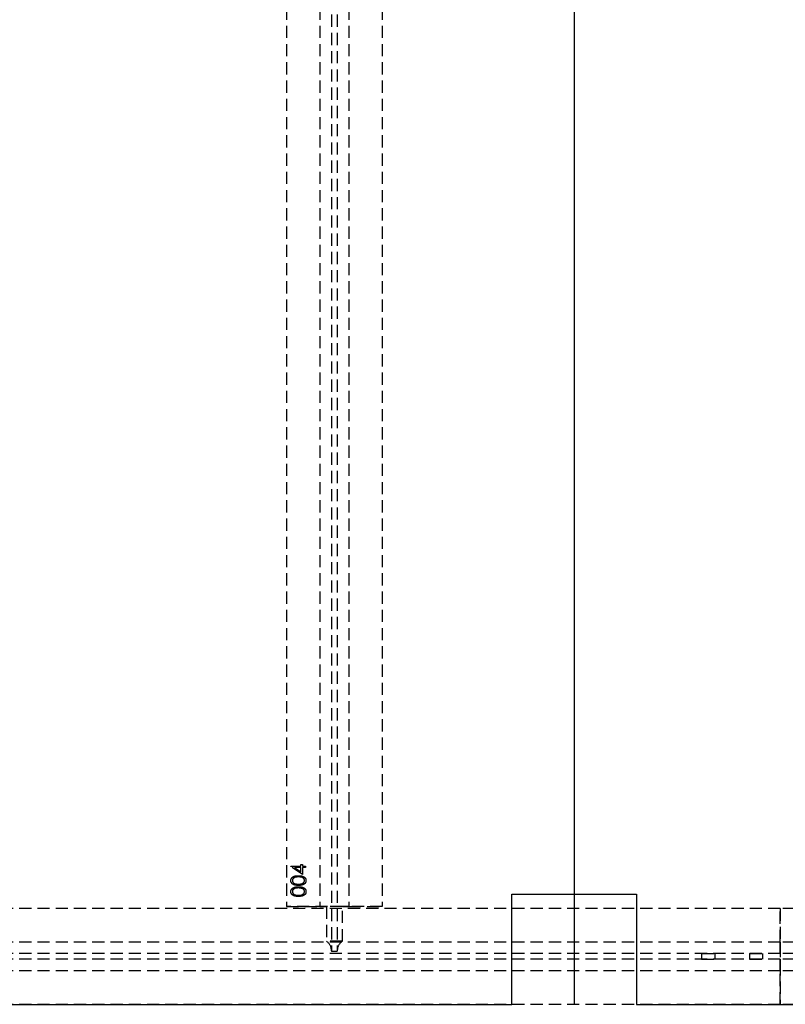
# Model space of a CAD drawing. Header units: millimetres. Extents: x 410 to 11678, y 2765 to 7100.
# Tile 25 of 40: x 5887 to 6685, y 2765 to 3793. Entities that reach past the tile are written whole.
import ezdxf

# ---------------------------------------------------------------- set-up
doc = ezdxf.new("R2010")
doc.units = ezdxf.units.MM
doc.header["$LTSCALE"] = 10
doc.linetypes.add('HIDDEN', pattern=[1.905, 1.27, -0.635])
doc.layers.add('Caillebotis', color=1, linetype='Continuous', lineweight=25)
doc.layers.add('Plancher inferieur', color=7, linetype='Continuous')

msp = doc.modelspace()

# ---------------------------------------------------------------- linework, layer by layer
at = {"layer": 'Caillebotis'}
for p, q in [((6465, 4815.4), (6465, 2765.4)), ((6400, 2880.4), (6530, 2880.4)), ((6400, 2765.4), (6400, 2880.4)), ((6530, 2880.4), (6530, 2765.4)), ((3530, 2765.4), (6400, 2765.4)), ((6530, 2765.4), (11515, 2765.4))]:
    msp.add_line(p, q, dxfattribs=at)
at = {"layer": 'Plancher inferieur', "linetype": 'HIDDEN'}
for p, q in [((6212, 4808.1), (6212, 2821.3)), ((6218, 4808.1), (6218, 2821.3)), ((6165, 4758.4), (6165, 2867.4)), ((6200, 4758.4), (6200, 2867.4)), ((6230, 4758.4), (6230, 2867.4)), ((6265, 4758.4), (6265, 2867.4)), ((6169.6, 2909.6), (6180, 2909.6)), ((6169.6, 2909.3), (6169.6, 2909.6)), ((6181.6, 2901.1), (6169.6, 2909.3)), ((6180, 2911.3), (6181.6, 2911.3)), ((6180, 2909.6), (6180, 2911.3)), ((6181.6, 2911.3), (6181.6, 2909.6)), ((6181.6, 2909.6), (6185, 2909.6)), ((6185, 2909.6), (6185, 2908.2)), ((6173.5, 2908.2), (6180, 2903.7)), ((6180, 2908.2), (6173.5, 2908.2)), ((6180, 2903.7), (6180, 2908.2)), ((6181.6, 2908.2), (6181.6, 2901.1)), ((6185, 2908.2), (6181.6, 2908.2)), ((6265, 2867.4), (6165, 2867.4)), ((6165, 2867.4), (6200, 2867.4)), ((6200, 2867.4), (6206.7, 2867.4)), ((6206.7, 2867.4), (6200, 2867.4)), ((6206.7, 2867.4), (6206.7, 2831.3)), ((6223.4, 2867.4), (6206.7, 2867.4)), ((6223.4, 2831.3), (6223.4, 2867.4)), ((6223.4, 2867.4), (6230, 2867.4)), ((6230, 2867.4), (6223.4, 2867.4)), ((6230, 2867.4), (6265, 2867.4)), ((6680, 2865.4), (410, 2865.4)), ((6680, 2865.4), (3405, 2865.4)), ((6680, 2865.4), (6680, 2765.4)), ((11515, 2865.4), (6680, 2865.4)), ((6680, 2830.4), (6680, 2865.4)), ((6680, 2830.4), (410, 2830.4)), ((6223.4, 2831.3), (6206.7, 2831.3)), ((6680, 2818.4), (6680, 2830.4)), ((6680, 2830.4), (6680, 2818.4)), ((11515, 2830.4), (6680, 2830.4)), ((6680, 2818.4), (410, 2818.4)), ((6212, 2821.3), (6212, 2820.4)), ((6218, 2820.4), (6212, 2820.4)), ((6218, 2820.4), (6218, 2821.3)), ((6598, 2818.4), (6612, 2818.4)), ((6598, 2818.4), (6598, 2812.4)), ((6612, 2812.4), (6612, 2818.4)), ((6648, 2818.4), (6662, 2818.4)), ((6648, 2818.4), (6648, 2812.4)), ((6662, 2812.4), (6662, 2818.4)), ((11515, 2818.4), (6680, 2818.4)), ((6680, 2812.4), (410, 2812.4)), ((6598, 2812.4), (6612, 2812.4)), ((6648, 2812.4), (6662, 2812.4)), ((11515, 2812.4), (6680, 2812.4)), ((6680, 2800.4), (6680, 2812.4)), ((6680, 2812.4), (6680, 2800.4)), ((6680, 2800.4), (410, 2800.4)), ((6680, 2765.4), (6680, 2800.4)), ((11515, 2800.4), (6680, 2800.4)), ((6680, 2765.4), (410, 2765.4)), ((11515, 2765.4), (6680, 2765.4))]:
    msp.add_line(p, q, dxfattribs=at)
for centre, start, end in [((6200, 2821.3), 0, 56.4427), ((6230, 2821.3), 123.5573, 180)]:
    msp.add_arc(centre, 12, start, end, dxfattribs=at)
for points, knots in [([(6169.6, 2894.6), (6169.6, 2894.7), (6169.6, 2894.9), (6169.7, 2895.3), (6169.7, 2895.6), (6169.8, 2895.9), (6170, 2896.3), (6170.1, 2896.6), (6170.3, 2896.9), (6170.5, 2897.2), (6170.7, 2897.5), (6170.9, 2897.8), (6171.2, 2898), (6171.5, 2898.3), (6171.9, 2898.5), (6172.2, 2898.7), (6172.6, 2898.9), (6173, 2899.1), (6173.4, 2899.2), (6173.9, 2899.4), (6174.4, 2899.5), (6175, 2899.6), (6175.6, 2899.7), (6176.2, 2899.7), (6176.8, 2899.7), (6177.3, 2899.7), (6177.5, 2899.7)], [0, 0, 0, 0, 0.033788, 0.067226, 0.099841, 0.132545, 0.16513, 0.198011, 0.23128, 0.265044, 0.299216, 0.334359, 0.369695, 0.406258, 0.443804, 0.482982, 0.523085, 0.565267, 0.609343, 0.656393, 0.705887, 0.758326, 0.813833, 0.872795, 0.934723, 1, 1, 1, 1]), ([(6169.6, 2894.6), (6169.6, 2894.7), (6169.6, 2894.9), (6169.7, 2895.3), (6169.7, 2895.6), (6169.8, 2895.9), (6170, 2896.3), (6170.1, 2896.6), (6170.3, 2896.9), (6170.5, 2897.2), (6170.7, 2897.5), (6170.9, 2897.8), (6171.2, 2898), (6171.5, 2898.3), (6171.9, 2898.5), (6172.2, 2898.7), (6172.6, 2898.9), (6173, 2899.1), (6173.4, 2899.2), (6173.9, 2899.4), (6174.4, 2899.5), (6175, 2899.6), (6175.6, 2899.7), (6176.2, 2899.7), (6176.8, 2899.7), (6177.3, 2899.7), (6177.5, 2899.7)], [0, 0, 0, 0, 0.033788, 0.067226, 0.099841, 0.132545, 0.16513, 0.198011, 0.23128, 0.265044, 0.299216, 0.334359, 0.369695, 0.406258, 0.443804, 0.482982, 0.523085, 0.565267, 0.609343, 0.656393, 0.705887, 0.758326, 0.813833, 0.872795, 0.934723, 1, 1, 1, 1]), ([(6177.5, 2898.4), (6177.3, 2898.4), (6177, 2898.4), (6176.5, 2898.4), (6176, 2898.3), (6175.5, 2898.3), (6175.1, 2898.2), (6174.7, 2898.1), (6174.3, 2898), (6173.9, 2897.9), (6173.6, 2897.8), (6173.2, 2897.6), (6172.9, 2897.5), (6172.7, 2897.3), (6172.4, 2897.1), (6172.2, 2896.9), (6172, 2896.7), (6171.8, 2896.4), (6171.5, 2896.1), (6171.3, 2895.6), (6171.2, 2895.1), (6171.2, 2894.8), (6171.2, 2894.6)], [0, 0, 0, 0, 0.065674, 0.128473, 0.188155, 0.24508, 0.299416, 0.350785, 0.399899, 0.446624, 0.491202, 0.533319, 0.573791, 0.612461, 0.649528, 0.685459, 0.720284, 0.754012, 0.819093, 0.880506, 0.940318, 1, 1, 1, 1]), ([(6177.5, 2898.4), (6177.3, 2898.4), (6177, 2898.4), (6176.5, 2898.4), (6176, 2898.3), (6175.5, 2898.3), (6175.1, 2898.2), (6174.7, 2898.1), (6174.3, 2898), (6173.9, 2897.9), (6173.6, 2897.8), (6173.2, 2897.6), (6172.9, 2897.5), (6172.7, 2897.3), (6172.4, 2897.1), (6172.2, 2896.9), (6172, 2896.7), (6171.8, 2896.4), (6171.5, 2896.1), (6171.3, 2895.6), (6171.2, 2895.1), (6171.2, 2894.8), (6171.2, 2894.6)], [0, 0, 0, 0, 0.065674, 0.128473, 0.188155, 0.24508, 0.299416, 0.350785, 0.399899, 0.446624, 0.491202, 0.533319, 0.573791, 0.612461, 0.649528, 0.685459, 0.720284, 0.754012, 0.819093, 0.880506, 0.940318, 1, 1, 1, 1]), ([(6177.5, 2899.7), (6177.8, 2899.7), (6178.2, 2899.7), (6178.9, 2899.7), (6179.5, 2899.7), (6180.1, 2899.6), (6180.6, 2899.5), (6181.1, 2899.4), (6181.6, 2899.2), (6182, 2899.1), (6182.4, 2898.9), (6182.8, 2898.7), (6183.2, 2898.5), (6183.5, 2898.3), (6183.8, 2898), (6184.1, 2897.8), (6184.3, 2897.5), (6184.6, 2897.2), (6184.8, 2896.9), (6184.9, 2896.6), (6185.1, 2896.3), (6185.2, 2896), (6185.3, 2895.6), (6185.4, 2895.3), (6185.4, 2894.9), (6185.4, 2894.7), (6185.4, 2894.6)], [0, 0, 0, 0, 0.0650685, 0.1270672, 0.1855315, 0.2407849, 0.2930042, 0.3425557, 0.3889552, 0.4328151, 0.4746712, 0.5148207, 0.5536551, 0.5914786, 0.627861, 0.6636394, 0.698823, 0.7334329, 0.76763, 0.8010741, 0.8342505, 0.86697, 0.8997116, 0.9326965, 0.9661732, 1, 1, 1, 1]), ([(6177.5, 2899.7), (6177.8, 2899.7), (6178.2, 2899.7), (6178.9, 2899.7), (6179.5, 2899.7), (6180.1, 2899.6), (6180.6, 2899.5), (6181.1, 2899.4), (6181.6, 2899.2), (6182, 2899.1), (6182.4, 2898.9), (6182.8, 2898.7), (6183.2, 2898.5), (6183.5, 2898.3), (6183.8, 2898), (6184.1, 2897.8), (6184.3, 2897.5), (6184.6, 2897.2), (6184.8, 2896.9), (6184.9, 2896.6), (6185.1, 2896.3), (6185.2, 2896), (6185.3, 2895.6), (6185.4, 2895.3), (6185.4, 2894.9), (6185.4, 2894.7), (6185.4, 2894.6)], [0, 0, 0, 0, 0.0650685, 0.1270672, 0.1855315, 0.2407849, 0.2930042, 0.3425557, 0.3889552, 0.4328151, 0.4746712, 0.5148207, 0.5536551, 0.5914786, 0.627861, 0.6636394, 0.698823, 0.7334329, 0.76763, 0.8010741, 0.8342505, 0.86697, 0.8997116, 0.9326965, 0.9661732, 1, 1, 1, 1]), ([(6181.3, 2897.8), (6181.2, 2897.9), (6180.9, 2898), (6180.5, 2898.1), (6180, 2898.2), (6179.6, 2898.3), (6179.1, 2898.3), (6178.6, 2898.4), (6178.1, 2898.4), (6177.7, 2898.4), (6177.5, 2898.4)], [0, 0, 0, 0, 0.110588, 0.224542, 0.342503, 0.464324, 0.590756, 0.722227, 0.858843, 1, 1, 1, 1]), ([(6181.3, 2897.8), (6181.2, 2897.9), (6180.9, 2898), (6180.5, 2898.1), (6180, 2898.2), (6179.6, 2898.3), (6179.1, 2898.3), (6178.6, 2898.4), (6178.1, 2898.4), (6177.7, 2898.4), (6177.5, 2898.4)], [0, 0, 0, 0, 0.110588, 0.224542, 0.342503, 0.464324, 0.590756, 0.722227, 0.858843, 1, 1, 1, 1]), ([(6177.5, 2889.6), (6177.3, 2889.6), (6176.8, 2889.6), (6176.1, 2889.6), (6175.5, 2889.6), (6174.9, 2889.7), (6174.3, 2889.8), (6173.8, 2889.9), (6173.4, 2890), (6172.9, 2890.2), (6172.5, 2890.3), (6172.2, 2890.5), (6171.8, 2890.7), (6171.5, 2890.9), (6171.2, 2891.2), (6170.9, 2891.4), (6170.7, 2891.7), (6170.5, 2892), (6170.3, 2892.3), (6170.1, 2892.6), (6170, 2892.9), (6169.8, 2893.2), (6169.7, 2893.5), (6169.7, 2893.9), (6169.6, 2894.2), (6169.6, 2894.4), (6169.6, 2894.6)], [0, 0, 0, 0, 0.06859, 0.133236, 0.194298, 0.251261, 0.304491, 0.354209, 0.400451, 0.443378, 0.483979, 0.523213, 0.561001, 0.597856, 0.633471, 0.668265, 0.702638, 0.736825, 0.77043, 0.803572, 0.835925, 0.86847, 0.900854, 0.933471, 0.96626, 1, 1, 1, 1]), ([(6177.5, 2889.6), (6177.3, 2889.6), (6176.8, 2889.6), (6176.1, 2889.6), (6175.5, 2889.6), (6174.9, 2889.7), (6174.3, 2889.8), (6173.8, 2889.9), (6173.4, 2890), (6172.9, 2890.2), (6172.5, 2890.3), (6172.2, 2890.5), (6171.8, 2890.7), (6171.5, 2890.9), (6171.2, 2891.2), (6170.9, 2891.4), (6170.7, 2891.7), (6170.5, 2892), (6170.3, 2892.3), (6170.1, 2892.6), (6170, 2892.9), (6169.8, 2893.2), (6169.7, 2893.5), (6169.7, 2893.9), (6169.6, 2894.2), (6169.6, 2894.4), (6169.6, 2894.6)], [0, 0, 0, 0, 0.06859, 0.133236, 0.194298, 0.251261, 0.304491, 0.354209, 0.400451, 0.443378, 0.483979, 0.523213, 0.561001, 0.597856, 0.633471, 0.668265, 0.702638, 0.736825, 0.77043, 0.803572, 0.835925, 0.86847, 0.900854, 0.933471, 0.96626, 1, 1, 1, 1]), ([(6169.6, 2883), (6169.6, 2883.1), (6169.6, 2883.4), (6169.7, 2883.7), (6169.7, 2884.1), (6169.8, 2884.4), (6170, 2884.7), (6170.1, 2885.1), (6170.3, 2885.4), (6170.5, 2885.7), (6170.7, 2885.9), (6170.9, 2886.2), (6171.2, 2886.5), (6171.5, 2886.7), (6171.9, 2886.9), (6172.2, 2887.2), (6172.6, 2887.3), (6173, 2887.5), (6173.4, 2887.7), (6173.9, 2887.8), (6174.4, 2887.9), (6175, 2888), (6175.6, 2888.1), (6176.2, 2888.2), (6176.8, 2888.2), (6177.3, 2888.2), (6177.5, 2888.2)], [0, 0, 0, 0, 0.033788, 0.067226, 0.099841, 0.132545, 0.16513, 0.198011, 0.23128, 0.265044, 0.299216, 0.334359, 0.369695, 0.406258, 0.443804, 0.482982, 0.523085, 0.565267, 0.609343, 0.656393, 0.705887, 0.758326, 0.813833, 0.872795, 0.934723, 1, 1, 1, 1]), ([(6169.6, 2883), (6169.6, 2883.1), (6169.6, 2883.4), (6169.7, 2883.7), (6169.7, 2884.1), (6169.8, 2884.4), (6170, 2884.7), (6170.1, 2885.1), (6170.3, 2885.4), (6170.5, 2885.7), (6170.7, 2885.9), (6170.9, 2886.2), (6171.2, 2886.5), (6171.5, 2886.7), (6171.9, 2886.9), (6172.2, 2887.2), (6172.6, 2887.3), (6173, 2887.5), (6173.4, 2887.7), (6173.9, 2887.8), (6174.4, 2887.9), (6175, 2888), (6175.6, 2888.1), (6176.2, 2888.2), (6176.8, 2888.2), (6177.3, 2888.2), (6177.5, 2888.2)], [0, 0, 0, 0, 0.033788, 0.067226, 0.099841, 0.132545, 0.16513, 0.198011, 0.23128, 0.265044, 0.299216, 0.334359, 0.369695, 0.406258, 0.443804, 0.482982, 0.523085, 0.565267, 0.609343, 0.656393, 0.705887, 0.758326, 0.813833, 0.872795, 0.934723, 1, 1, 1, 1]), ([(6171.2, 2894.6), (6171.2, 2894.4), (6171.2, 2894.1), (6171.3, 2893.6), (6171.5, 2893.2), (6171.8, 2892.8), (6172, 2892.5), (6172.2, 2892.3), (6172.4, 2892.1), (6172.6, 2891.9), (6172.9, 2891.8), (6173.2, 2891.6), (6173.4, 2891.5), (6173.8, 2891.4), (6174.1, 2891.2), (6174.5, 2891.2), (6174.9, 2891.1), (6175.3, 2891), (6175.8, 2891), (6176.4, 2890.9), (6176.9, 2890.9), (6177.3, 2890.9), (6177.5, 2890.9)], [0, 0, 0, 0, 0.060377, 0.120865, 0.182579, 0.247626, 0.281336, 0.315119, 0.349457, 0.384606, 0.421016, 0.458237, 0.496894, 0.537315, 0.58021, 0.627167, 0.678438, 0.734024, 0.793778, 0.857736, 0.926709, 1, 1, 1, 1]), ([(6171.2, 2894.6), (6171.2, 2894.4), (6171.2, 2894.1), (6171.3, 2893.6), (6171.5, 2893.2), (6171.8, 2892.8), (6172, 2892.5), (6172.2, 2892.3), (6172.4, 2892.1), (6172.6, 2891.9), (6172.9, 2891.8), (6173.2, 2891.6), (6173.4, 2891.5), (6173.8, 2891.4), (6174.1, 2891.2), (6174.5, 2891.2), (6174.9, 2891.1), (6175.3, 2891), (6175.8, 2891), (6176.4, 2890.9), (6176.9, 2890.9), (6177.3, 2890.9), (6177.5, 2890.9)], [0, 0, 0, 0, 0.060377, 0.120865, 0.182579, 0.247626, 0.281336, 0.315119, 0.349457, 0.384606, 0.421016, 0.458237, 0.496894, 0.537315, 0.58021, 0.627167, 0.678438, 0.734024, 0.793778, 0.857736, 0.926709, 1, 1, 1, 1]), ([(6185.4, 2894.6), (6185.4, 2894.4), (6185.4, 2894.2), (6185.4, 2893.9), (6185.3, 2893.5), (6185.2, 2893.2), (6185.1, 2892.9), (6184.9, 2892.6), (6184.8, 2892.3), (6184.6, 2892), (6184.4, 2891.7), (6184.1, 2891.4), (6183.8, 2891.2), (6183.5, 2891), (6183.2, 2890.7), (6182.9, 2890.5), (6182.5, 2890.4), (6182.1, 2890.2), (6181.7, 2890), (6181.2, 2889.9), (6180.7, 2889.8), (6180.1, 2889.7), (6179.5, 2889.6), (6178.9, 2889.6), (6178.2, 2889.6), (6177.8, 2889.6), (6177.5, 2889.6)], [0, 0, 0, 0, 0.033789, 0.066625, 0.099289, 0.131367, 0.163592, 0.196113, 0.228912, 0.26217, 0.296004, 0.330232, 0.365076, 0.400968, 0.437877, 0.475966, 0.51564, 0.556675, 0.600028, 0.64669, 0.696419, 0.749772, 0.80685, 0.86743, 0.931884, 1, 1, 1, 1]), ([(6177.5, 2890.9), (6177.7, 2890.9), (6178.1, 2890.9), (6178.7, 2890.9), (6179.2, 2891), (6179.7, 2891), (6180.1, 2891.1), (6180.6, 2891.1), (6180.9, 2891.2), (6181.3, 2891.4), (6181.6, 2891.5), (6181.9, 2891.6), (6182.1, 2891.8), (6182.4, 2891.9), (6182.6, 2892.1), (6182.8, 2892.3), (6183, 2892.5), (6183.3, 2892.8), (6183.5, 2893.2), (6183.7, 2893.6), (6183.8, 2894.1), (6183.9, 2894.4), (6183.9, 2894.6)], [0, 0, 0, 0, 0.072955, 0.141591, 0.205573, 0.265315, 0.320613, 0.371477, 0.418453, 0.461364, 0.501801, 0.540474, 0.577852, 0.614276, 0.64966, 0.684283, 0.718344, 0.752068, 0.817643, 0.879716, 0.939962, 1, 1, 1, 1]), ([(6177.5, 2890.9), (6177.7, 2890.9), (6178.1, 2890.9), (6178.7, 2890.9), (6179.2, 2891), (6179.7, 2891), (6180.1, 2891.1), (6180.6, 2891.1), (6180.9, 2891.2), (6181.3, 2891.4), (6181.6, 2891.5), (6181.9, 2891.6), (6182.1, 2891.8), (6182.4, 2891.9), (6182.6, 2892.1), (6182.8, 2892.3), (6183, 2892.5), (6183.3, 2892.8), (6183.5, 2893.2), (6183.7, 2893.6), (6183.8, 2894.1), (6183.9, 2894.4), (6183.9, 2894.6)], [0, 0, 0, 0, 0.072955, 0.141591, 0.205573, 0.265315, 0.320613, 0.371477, 0.418453, 0.461364, 0.501801, 0.540474, 0.577852, 0.614276, 0.64966, 0.684283, 0.718344, 0.752068, 0.817643, 0.879716, 0.939962, 1, 1, 1, 1]), ([(6185.4, 2894.6), (6185.4, 2894.4), (6185.4, 2894.2), (6185.4, 2893.9), (6185.3, 2893.5), (6185.2, 2893.2), (6185.1, 2892.9), (6184.9, 2892.6), (6184.8, 2892.3), (6184.6, 2892), (6184.4, 2891.7), (6184.1, 2891.4), (6183.8, 2891.2), (6183.5, 2891), (6183.2, 2890.7), (6182.9, 2890.5), (6182.5, 2890.4), (6182.1, 2890.2), (6181.7, 2890), (6181.2, 2889.9), (6180.7, 2889.8), (6180.1, 2889.7), (6179.5, 2889.6), (6178.9, 2889.6), (6178.2, 2889.6), (6177.8, 2889.6), (6177.5, 2889.6)], [0, 0, 0, 0, 0.033789, 0.066625, 0.099289, 0.131367, 0.163592, 0.196113, 0.228912, 0.26217, 0.296004, 0.330232, 0.365076, 0.400968, 0.437877, 0.475966, 0.51564, 0.556675, 0.600028, 0.64669, 0.696419, 0.749772, 0.80685, 0.86743, 0.931884, 1, 1, 1, 1]), ([(6177.5, 2888.2), (6177.8, 2888.2), (6178.2, 2888.2), (6178.9, 2888.2), (6179.5, 2888.1), (6180.1, 2888), (6180.6, 2887.9), (6181.1, 2887.8), (6181.6, 2887.7), (6182, 2887.5), (6182.4, 2887.4), (6182.8, 2887.2), (6183.2, 2887), (6183.5, 2886.7), (6183.8, 2886.5), (6184.1, 2886.2), (6184.3, 2886), (6184.6, 2885.7), (6184.8, 2885.4), (6184.9, 2885.1), (6185.1, 2884.7), (6185.2, 2884.4), (6185.3, 2884.1), (6185.4, 2883.7), (6185.4, 2883.4), (6185.4, 2883.1), (6185.4, 2883)], [0, 0, 0, 0, 0.065069, 0.127067, 0.185532, 0.240785, 0.293004, 0.342556, 0.388955, 0.432815, 0.474671, 0.514821, 0.553655, 0.591479, 0.627861, 0.663639, 0.698823, 0.733433, 0.76763, 0.801074, 0.83425, 0.86697, 0.899712, 0.932696, 0.966173, 1, 1, 1, 1]), ([(6177.5, 2888.2), (6177.8, 2888.2), (6178.2, 2888.2), (6178.9, 2888.2), (6179.5, 2888.1), (6180.1, 2888), (6180.6, 2887.9), (6181.1, 2887.8), (6181.6, 2887.7), (6182, 2887.5), (6182.4, 2887.4), (6182.8, 2887.2), (6183.2, 2887), (6183.5, 2886.7), (6183.8, 2886.5), (6184.1, 2886.2), (6184.3, 2886), (6184.6, 2885.7), (6184.8, 2885.4), (6184.9, 2885.1), (6185.1, 2884.7), (6185.2, 2884.4), (6185.3, 2884.1), (6185.4, 2883.7), (6185.4, 2883.4), (6185.4, 2883.1), (6185.4, 2883)], [0, 0, 0, 0, 0.065069, 0.127067, 0.185532, 0.240785, 0.293004, 0.342556, 0.388955, 0.432815, 0.474671, 0.514821, 0.553655, 0.591479, 0.627861, 0.663639, 0.698823, 0.733433, 0.76763, 0.801074, 0.83425, 0.86697, 0.899712, 0.932696, 0.966173, 1, 1, 1, 1]), ([(6183.9, 2894.6), (6183.9, 2894.8), (6183.8, 2895.1), (6183.7, 2895.6), (6183.5, 2896.1), (6183.3, 2896.4), (6183.1, 2896.7), (6182.9, 2896.9), (6182.6, 2897.1), (6182.4, 2897.3), (6182.2, 2897.4), (6181.9, 2897.6), (6181.6, 2897.7), (6181.4, 2897.8), (6181.3, 2897.8)], [0, 0, 0, 0, 0.112802, 0.225203, 0.339663, 0.459731, 0.521784, 0.583969, 0.64821, 0.71391, 0.781027, 0.851466, 0.924059, 1, 1, 1, 1]), ([(6183.9, 2894.6), (6183.9, 2894.8), (6183.8, 2895.1), (6183.7, 2895.6), (6183.5, 2896.1), (6183.3, 2896.4), (6183.1, 2896.7), (6182.9, 2896.9), (6182.6, 2897.1), (6182.4, 2897.3), (6182.2, 2897.4), (6181.9, 2897.6), (6181.6, 2897.7), (6181.4, 2897.8), (6181.3, 2897.8)], [0, 0, 0, 0, 0.112802, 0.225203, 0.339663, 0.459731, 0.521784, 0.583969, 0.64821, 0.71391, 0.781027, 0.851466, 0.924059, 1, 1, 1, 1]), ([(6177.5, 2878), (6177.3, 2878), (6176.8, 2878), (6176.1, 2878), (6175.5, 2878.1), (6174.9, 2878.2), (6174.3, 2878.3), (6173.8, 2878.4), (6173.4, 2878.5), (6172.9, 2878.6), (6172.5, 2878.8), (6172.2, 2879), (6171.8, 2879.2), (6171.5, 2879.4), (6171.2, 2879.6), (6170.9, 2879.9), (6170.7, 2880.2), (6170.5, 2880.4), (6170.3, 2880.7), (6170.1, 2881), (6170, 2881.3), (6169.8, 2881.7), (6169.7, 2882), (6169.7, 2882.3), (6169.6, 2882.7), (6169.6, 2882.9), (6169.6, 2883)], [0, 0, 0, 0, 0.0685895, 0.1332361, 0.1942981, 0.2512605, 0.3044908, 0.3542085, 0.4004508, 0.4433777, 0.4839788, 0.5232133, 0.5610006, 0.5978557, 0.6334713, 0.6682646, 0.7026375, 0.7368246, 0.77043, 0.8035716, 0.8359252, 0.86847, 0.9008539, 0.9334715, 0.9662601, 1, 1, 1, 1]), ([(6177.5, 2878), (6177.3, 2878), (6176.8, 2878), (6176.1, 2878), (6175.5, 2878.1), (6174.9, 2878.2), (6174.3, 2878.3), (6173.8, 2878.4), (6173.4, 2878.5), (6172.9, 2878.6), (6172.5, 2878.8), (6172.2, 2879), (6171.8, 2879.2), (6171.5, 2879.4), (6171.2, 2879.6), (6170.9, 2879.9), (6170.7, 2880.2), (6170.5, 2880.4), (6170.3, 2880.7), (6170.1, 2881), (6170, 2881.3), (6169.8, 2881.7), (6169.7, 2882), (6169.7, 2882.3), (6169.6, 2882.7), (6169.6, 2882.9), (6169.6, 2883)], [0, 0, 0, 0, 0.0685895, 0.1332361, 0.1942981, 0.2512605, 0.3044908, 0.3542085, 0.4004508, 0.4433777, 0.4839788, 0.5232133, 0.5610006, 0.5978557, 0.6334713, 0.6682646, 0.7026375, 0.7368246, 0.77043, 0.8035716, 0.8359252, 0.86847, 0.9008539, 0.9334715, 0.9662601, 1, 1, 1, 1]), ([(6177.5, 2886.9), (6177.3, 2886.9), (6177, 2886.9), (6176.5, 2886.8), (6176, 2886.8), (6175.5, 2886.7), (6175.1, 2886.7), (6174.7, 2886.6), (6174.3, 2886.5), (6173.9, 2886.4), (6173.6, 2886.2), (6173.2, 2886.1), (6172.9, 2885.9), (6172.7, 2885.8), (6172.4, 2885.6), (6172.2, 2885.4), (6172, 2885.2), (6171.8, 2884.9), (6171.5, 2884.5), (6171.3, 2884), (6171.2, 2883.6), (6171.2, 2883.2), (6171.2, 2883.1)], [0, 0, 0, 0, 0.065674, 0.128473, 0.188155, 0.24508, 0.299416, 0.350785, 0.399899, 0.446624, 0.491202, 0.533319, 0.573791, 0.612461, 0.649528, 0.685459, 0.720284, 0.754012, 0.819093, 0.880506, 0.940318, 1, 1, 1, 1]), ([(6177.5, 2886.9), (6177.3, 2886.9), (6177, 2886.9), (6176.5, 2886.8), (6176, 2886.8), (6175.5, 2886.7), (6175.1, 2886.7), (6174.7, 2886.6), (6174.3, 2886.5), (6173.9, 2886.4), (6173.6, 2886.2), (6173.2, 2886.1), (6172.9, 2885.9), (6172.7, 2885.8), (6172.4, 2885.6), (6172.2, 2885.4), (6172, 2885.2), (6171.8, 2884.9), (6171.5, 2884.5), (6171.3, 2884), (6171.2, 2883.6), (6171.2, 2883.2), (6171.2, 2883.1)], [0, 0, 0, 0, 0.065674, 0.128473, 0.188155, 0.24508, 0.299416, 0.350785, 0.399899, 0.446624, 0.491202, 0.533319, 0.573791, 0.612461, 0.649528, 0.685459, 0.720284, 0.754012, 0.819093, 0.880506, 0.940318, 1, 1, 1, 1]), ([(6171.2, 2883.1), (6171.2, 2882.9), (6171.2, 2882.6), (6171.3, 2882.1), (6171.5, 2881.6), (6171.8, 2881.2), (6172, 2881), (6172.2, 2880.8), (6172.4, 2880.6), (6172.6, 2880.4), (6172.9, 2880.2), (6173.2, 2880.1), (6173.4, 2879.9), (6173.8, 2879.8), (6174.1, 2879.7), (6174.5, 2879.6), (6174.9, 2879.5), (6175.3, 2879.5), (6175.8, 2879.4), (6176.4, 2879.4), (6176.9, 2879.4), (6177.3, 2879.4), (6177.5, 2879.4)], [0, 0, 0, 0, 0.060377, 0.120865, 0.182579, 0.247626, 0.281336, 0.315119, 0.349457, 0.384606, 0.421016, 0.458237, 0.496894, 0.537315, 0.58021, 0.627167, 0.678438, 0.734024, 0.793778, 0.857736, 0.926709, 1, 1, 1, 1]), ([(6171.2, 2883.1), (6171.2, 2882.9), (6171.2, 2882.6), (6171.3, 2882.1), (6171.5, 2881.6), (6171.8, 2881.2), (6172, 2881), (6172.2, 2880.8), (6172.4, 2880.6), (6172.6, 2880.4), (6172.9, 2880.2), (6173.2, 2880.1), (6173.4, 2879.9), (6173.8, 2879.8), (6174.1, 2879.7), (6174.5, 2879.6), (6174.9, 2879.5), (6175.3, 2879.5), (6175.8, 2879.4), (6176.4, 2879.4), (6176.9, 2879.4), (6177.3, 2879.4), (6177.5, 2879.4)], [0, 0, 0, 0, 0.060377, 0.120865, 0.182579, 0.247626, 0.281336, 0.315119, 0.349457, 0.384606, 0.421016, 0.458237, 0.496894, 0.537315, 0.58021, 0.627167, 0.678438, 0.734024, 0.793778, 0.857736, 0.926709, 1, 1, 1, 1]), ([(6181.3, 2886.3), (6181.2, 2886.3), (6180.9, 2886.4), (6180.5, 2886.5), (6180, 2886.6), (6179.6, 2886.7), (6179.1, 2886.8), (6178.6, 2886.8), (6178.1, 2886.9), (6177.7, 2886.9), (6177.5, 2886.9)], [0, 0, 0, 0, 0.110588, 0.224542, 0.342503, 0.464324, 0.590756, 0.722227, 0.858843, 1, 1, 1, 1]), ([(6181.3, 2886.3), (6181.2, 2886.3), (6180.9, 2886.4), (6180.5, 2886.5), (6180, 2886.6), (6179.6, 2886.7), (6179.1, 2886.8), (6178.6, 2886.8), (6178.1, 2886.9), (6177.7, 2886.9), (6177.5, 2886.9)], [0, 0, 0, 0, 0.110588, 0.224542, 0.342503, 0.464324, 0.590756, 0.722227, 0.858843, 1, 1, 1, 1]), ([(6177.5, 2879.4), (6177.7, 2879.4), (6178.1, 2879.4), (6178.7, 2879.4), (6179.2, 2879.4), (6179.7, 2879.5), (6180.1, 2879.5), (6180.6, 2879.6), (6180.9, 2879.7), (6181.3, 2879.8), (6181.6, 2879.9), (6181.9, 2880.1), (6182.1, 2880.2), (6182.4, 2880.4), (6182.6, 2880.6), (6182.8, 2880.7), (6183, 2881), (6183.3, 2881.2), (6183.5, 2881.6), (6183.7, 2882.1), (6183.8, 2882.6), (6183.9, 2882.9), (6183.9, 2883.1)], [0, 0, 0, 0, 0.072955, 0.141591, 0.205573, 0.265315, 0.320613, 0.371477, 0.418453, 0.461364, 0.501801, 0.540474, 0.577852, 0.614276, 0.64966, 0.684283, 0.718344, 0.752068, 0.817643, 0.879716, 0.939962, 1, 1, 1, 1]), ([(6177.5, 2879.4), (6177.7, 2879.4), (6178.1, 2879.4), (6178.7, 2879.4), (6179.2, 2879.4), (6179.7, 2879.5), (6180.1, 2879.5), (6180.6, 2879.6), (6180.9, 2879.7), (6181.3, 2879.8), (6181.6, 2879.9), (6181.9, 2880.1), (6182.1, 2880.2), (6182.4, 2880.4), (6182.6, 2880.6), (6182.8, 2880.7), (6183, 2881), (6183.3, 2881.2), (6183.5, 2881.6), (6183.7, 2882.1), (6183.8, 2882.6), (6183.9, 2882.9), (6183.9, 2883.1)], [0, 0, 0, 0, 0.072955, 0.141591, 0.205573, 0.265315, 0.320613, 0.371477, 0.418453, 0.461364, 0.501801, 0.540474, 0.577852, 0.614276, 0.64966, 0.684283, 0.718344, 0.752068, 0.817643, 0.879716, 0.939962, 1, 1, 1, 1]), ([(6185.4, 2883), (6185.4, 2882.9), (6185.4, 2882.7), (6185.4, 2882.3), (6185.3, 2882), (6185.2, 2881.7), (6185.1, 2881.3), (6184.9, 2881), (6184.8, 2880.7), (6184.6, 2880.4), (6184.4, 2880.2), (6184.1, 2879.9), (6183.8, 2879.7), (6183.5, 2879.4), (6183.2, 2879.2), (6182.9, 2879), (6182.5, 2878.8), (6182.1, 2878.6), (6181.7, 2878.5), (6181.2, 2878.4), (6180.7, 2878.3), (6180.1, 2878.2), (6179.5, 2878.1), (6178.9, 2878), (6178.2, 2878), (6177.8, 2878), (6177.5, 2878)], [0, 0, 0, 0, 0.033789, 0.066625, 0.099289, 0.131367, 0.163592, 0.196113, 0.228912, 0.26217, 0.296004, 0.330232, 0.365076, 0.400968, 0.437877, 0.475966, 0.51564, 0.556675, 0.600028, 0.64669, 0.696419, 0.749772, 0.80685, 0.86743, 0.931884, 1, 1, 1, 1]), ([(6185.4, 2883), (6185.4, 2882.9), (6185.4, 2882.7), (6185.4, 2882.3), (6185.3, 2882), (6185.2, 2881.7), (6185.1, 2881.3), (6184.9, 2881), (6184.8, 2880.7), (6184.6, 2880.4), (6184.4, 2880.2), (6184.1, 2879.9), (6183.8, 2879.7), (6183.5, 2879.4), (6183.2, 2879.2), (6182.9, 2879), (6182.5, 2878.8), (6182.1, 2878.6), (6181.7, 2878.5), (6181.2, 2878.4), (6180.7, 2878.3), (6180.1, 2878.2), (6179.5, 2878.1), (6178.9, 2878), (6178.2, 2878), (6177.8, 2878), (6177.5, 2878)], [0, 0, 0, 0, 0.033789, 0.066625, 0.099289, 0.131367, 0.163592, 0.196113, 0.228912, 0.26217, 0.296004, 0.330232, 0.365076, 0.400968, 0.437877, 0.475966, 0.51564, 0.556675, 0.600028, 0.64669, 0.696419, 0.749772, 0.80685, 0.86743, 0.931884, 1, 1, 1, 1]), ([(6183.9, 2883.1), (6183.9, 2883.2), (6183.8, 2883.6), (6183.7, 2884.1), (6183.5, 2884.5), (6183.3, 2884.9), (6183.1, 2885.2), (6182.9, 2885.4), (6182.6, 2885.6), (6182.4, 2885.7), (6182.2, 2885.9), (6181.9, 2886), (6181.6, 2886.2), (6181.4, 2886.3), (6181.3, 2886.3)], [0, 0, 0, 0, 0.112802, 0.225203, 0.339663, 0.459731, 0.521784, 0.583969, 0.64821, 0.71391, 0.781027, 0.851466, 0.924059, 1, 1, 1, 1]), ([(6183.9, 2883.1), (6183.9, 2883.2), (6183.8, 2883.6), (6183.7, 2884.1), (6183.5, 2884.5), (6183.3, 2884.9), (6183.1, 2885.2), (6182.9, 2885.4), (6182.6, 2885.6), (6182.4, 2885.7), (6182.2, 2885.9), (6181.9, 2886), (6181.6, 2886.2), (6181.4, 2886.3), (6181.3, 2886.3)], [0, 0, 0, 0, 0.112802, 0.225203, 0.339663, 0.459731, 0.521784, 0.583969, 0.64821, 0.71391, 0.781027, 0.851466, 0.924059, 1, 1, 1, 1])]:
    msp.add_open_spline(points, degree=3, knots=knots, dxfattribs=at)

doc.saveas('drawing.dxf')
